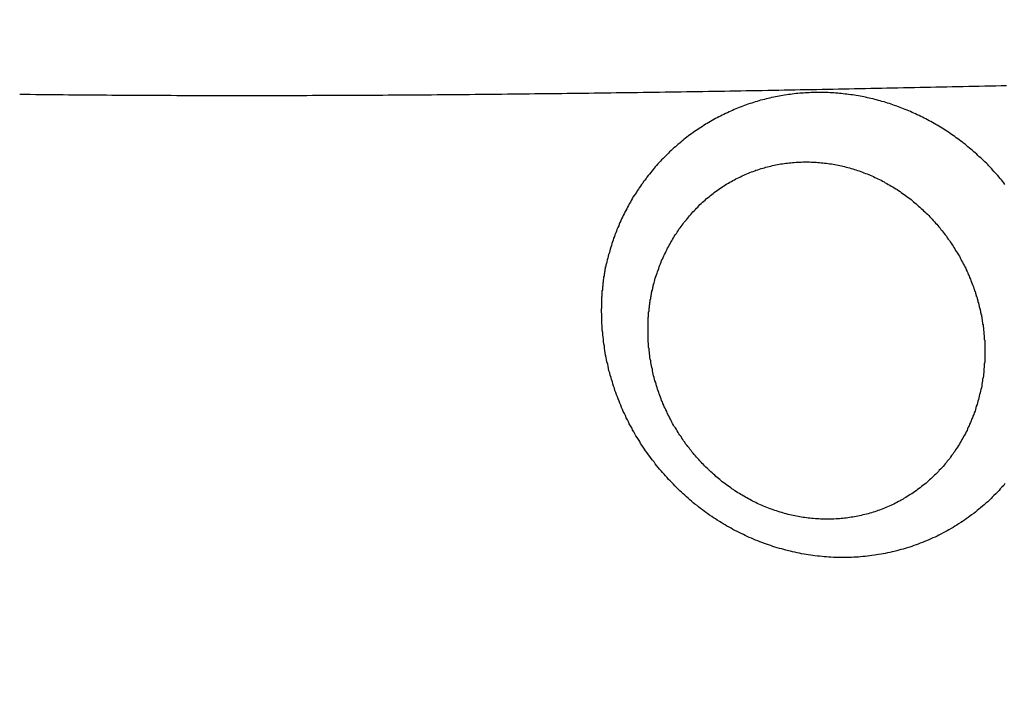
# Model space of a CAD drawing. Header units: millimetres. Extents: x 11979 to 37895, y 18730 to 47884.
# Tile 177 of 256: x 35966.5 to 35968.84, y 41554.99 to 41556.57. Entities that reach past the tile are written whole.
import ezdxf

# ---------------------------------------------------------------- set-up
doc = ezdxf.new("R2010")
doc.units = ezdxf.units.MM
doc.layers.add('-WYMIAR', color=8, linetype='Continuous')
doc.layers.add('PROJEKTOWANE', color=5, linetype='Continuous')
doc.styles.get("Standard").update_dxf_attribs({"font": 'arial.ttf'})
doc.dimstyles.new('CZA-KROPKA-50', dxfattribs={"dimtxt": 12, "dimasz": 1, "dimexe": 2, "dimexo": 25, "dimgap": 4, "dimtad": 1, "dimdec": 1, "dimrnd": 0.5, "dimzin": 9, "dimdsep": 46, "dimtxsty": 'Standard', "dimblk": 'CZA-KROPKA', "dimblk1": 'CZA-KROPKA', "dimblk2": 'CZA-KROPKA', "dimsah": 1, "dimcen": -20, "dimse1": 1, "dimse2": 1, "dimclrd": 8, "dimclre": 8, "dimclrt": 9, "dimadec": 0, "dimazin": 0, "dimtfac": 1, "dimtdec": 1, "dimtmove": 1, "dimatfit": 3, "dimldrblk": 'CZA-KROPKA', "dimfxl": 1, "dimtolj": 1, "dimtzin": 9, "dimarcsym": 0})

# ---------------------------------------------------------------- blocks, each defined once
blk = doc.blocks.new('CZA-KROPKA')
at = {"layer": '-WYMIAR', "linetype": 'ByBlock'}
for p, q in [((0, 10), (0, -10)), ((5, 0), (-5, 0))]:
    blk.add_line(p, q, dxfattribs=at)
at = {"layer": '-WYMIAR', "linetype": 'ByBlock', "const_width": 2.5}
blk.add_lwpolyline([(-1.25, 0, 1), (1.25, 0, 1)], format="xyb", close=True, dxfattribs=at)
blk = doc.blocks.new('*D2953')
at = {"layer": '-WYMIAR', "color": 8, "lineweight": -2}
blk.add_line((33872.3905, 41340.6237), (36051.3905, 41340.6237), dxfattribs=at)
at = {"layer": 'Defpoints', "color": 0}
for p in [(33871.3905, 41814.6237), (36052.3905, 41814.6237), (36052.3905, 41340.6237)]:
    blk.add_point(p, dxfattribs=at)
at = {"layer": '-WYMIAR', "color": 8, "lineweight": -2, "rotation": 180}
blk.add_blockref('CZA-KROPKA', (33871.3905, 41340.6237), dxfattribs=at)
at = {"layer": '-WYMIAR', "color": 8, "lineweight": -2}
blk.add_blockref('CZA-KROPKA', (36052.3905, 41340.6237), dxfattribs=at)
at = {"layer": '-WYMIAR', "color": 9, "insert": (34961.8905, 41350.7506), "char_height": 12, "attachment_point": 5, "bg_fill": 3, "box_fill_scale": 1.1, "bg_fill_color": 257, "bg_fill_transparency": 0}
blk.add_mtext('\\A1;2181', dxfattribs=at)
blk = doc.blocks.new('*D2961')
at = {"layer": '-WYMIAR', "color": 8, "lineweight": -2}
blk.add_line((36202.3905, 41491.6237), (36202.3905, 42911.6237), dxfattribs=at)
at = {"layer": 'Defpoints', "color": 0}
for p in [(34928.3905, 42912.6237), (36202.3905, 42912.6237), (36052.3905, 41490.6237)]:
    blk.add_point(p, dxfattribs=at)
at = {"layer": '-WYMIAR', "color": 8, "lineweight": -2}
for p, rotation in [((36202.3905, 42912.6237), 90), ((36202.3905, 41490.6237), 270)]:
    blk.add_blockref('CZA-KROPKA', p, dxfattribs=dict(at, rotation=rotation))
at = {"layer": '-WYMIAR', "color": 9, "insert": (36192.366, 42201.6237), "char_height": 12, "attachment_point": 5, "rotation": 90, "bg_fill": 3, "box_fill_scale": 1.1, "bg_fill_color": 257, "bg_fill_transparency": 0}
blk.add_mtext('\\A1;1422', dxfattribs=at)
blk = doc.blocks.new('Pisuar NOVA PRO ze zintegrowanym ceramicznym sitkiem')
at = {"linetype": 'ByBlock'}
blk.add_lwpolyline([(0.048522, -0.280264, 0.01172), (0.076356, -0.214528)], format="xyb", dxfattribs=at)
for points in [[(0.025523, -0.238408, 0), (0.025553, -0.238367, 0), (0.025593, -0.238326, 0), (0.025633, -0.238286, 0), (0.025663, -0.238246, 0), (0.025703, -0.238207, 0), (0.025743, -0.238168, 0), (0.025783, -0.238129, 0), (0.025823, -0.238091, 0), (0.025853, -0.238053, 0), (0.025893, -0.238016, 0), (0.025933, -0.23798, 0), (0.025973, -0.237943, 0), (0.026013, -0.237907, 0), (0.026053, -0.237872, 0), (0.026103, -0.237837, 0), (0.026143, -0.237803, 0), (0.026183, -0.237769, 0), (0.026223, -0.237735, 0), (0.026263, -0.237702, 0), (0.026313, -0.237669, 0), (0.026353, -0.237637, 0), (0.026393, -0.237605, 0), (0.026443, -0.237574, 0), (0.026483, -0.237544, 0), (0.026533, -0.237513, 0), (0.026573, -0.237484, 0), (0.026623, -0.237454, 0), (0.026663, -0.237426, 0), (0.026713, -0.237397, 0), (0.026753, -0.237369, 0), (0.026803, -0.237342, 0), (0.026853, -0.237315, 0), (0.026893, -0.237289, 0), (0.026943, -0.237263, 0), (0.026993, -0.237238, 0), (0.027043, -0.237213, 0), (0.027093, -0.237189, 0), (0.027133, -0.237165, 0), (0.027183, -0.237142, 0), (0.027233, -0.237119, 0), (0.027283, -0.237097, 0), (0.027333, -0.237075, 0), (0.027383, -0.237054, 0), (0.027433, -0.237034, 0), (0.027483, -0.237014, 0), (0.027533, -0.236994, 0), (0.027583, -0.236975, 0), (0.027633, -0.236957, 0), (0.027683, -0.236939, 0), (0.027733, -0.236921, 0), (0.027783, -0.236904, 0), (0.027843, -0.236888, 0), (0.027893, -0.236872, 0), (0.027943, -0.236857, 0), (0.027993, -0.236842, 0), (0.028043, -0.236828, 0), (0.028093, -0.236815, 0), (0.028153, -0.236801, 0), (0.028203, -0.236789, 0), (0.028253, -0.236777, 0), (0.028313, -0.236765, 0), (0.028363, -0.236755, 0), (0.028413, -0.236744, 0), (0.028463, -0.236735, 0), (0.028523, -0.236725, 0), (0.028573, -0.236717, 0), (0.028623, -0.236709, 0), (0.028683, -0.236701, 0), (0.028733, -0.236694, 0), (0.028783, -0.236688, 0), (0.028843, -0.236682, 0), (0.028893, -0.236677, 0), (0.028953, -0.236672, 0), (0.029003, -0.236668, 0), (0.029053, -0.236664, 0), (0.029113, -0.236661, 0), (0.029163, -0.236659, 0), (0.029223, -0.236657, 0), (0.029273, -0.236656, 0), (0.029323, -0.236655, 0), (0.029383, -0.236655, 0), (0.029433, -0.236655, 0), (0.029493, -0.236656, 0), (0.029543, -0.236658, 0), (0.029593, -0.23666, 0), (0.029653, -0.236663, 0), (0.029703, -0.236666, 0), (0.029763, -0.23667, 0), (0.029813, -0.236674, 0), (0.029863, -0.236679, 0), (0.029923, -0.236684, 0), (0.029973, -0.23669, 0), (0.030033, -0.236697, 0), (0.030083, -0.236704, 0), (0.030133, -0.236712, 0), (0.030193, -0.23672, 0), (0.030243, -0.236728, 0), (0.030293, -0.236738, 0), (0.030353, -0.236747, 0), (0.030403, -0.236758, 0), (0.030453, -0.236768, 0), (0.030513, -0.23678, 0), (0.030563, -0.236791, 0), (0.030613, -0.236804, 0), (0.030663, -0.236817, 0), (0.030723, -0.23683, 0), (0.030773, -0.236844, 0), (0.030823, -0.236858, 0), (0.030873, -0.236873, 0), (0.030933, -0.236888, 0), (0.030983, -0.236904, 0), (0.031033, -0.236921, 0), (0.031083, -0.236937, 0), (0.031133, -0.236955, 0), (0.031183, -0.236973, 0), (0.031233, -0.236991, 0), (0.031293, -0.23701, 0), (0.031343, -0.237029, 0), (0.031393, -0.237049, 0), (0.031443, -0.237069, 0), (0.031493, -0.23709, 0), (0.031543, -0.237111, 0), (0.031593, -0.237133, 0), (0.031643, -0.237155, 0), (0.031693, -0.237178, 0), (0.031733, -0.237201, 0), (0.031783, -0.237224, 0), (0.031833, -0.237248, 0), (0.031883, -0.237273, 0), (0.031933, -0.237298, 0), (0.031983, -0.237323, 0), (0.032023, -0.237349, 0), (0.032073, -0.237375, 0), (0.032123, -0.237402, 0), (0.032163, -0.237429, 0), (0.032213, -0.237457, 0), (0.032263, -0.237485, 0), (0.032303, -0.237513, 0), (0.032353, -0.237542, 0), (0.032393, -0.237572, 0), (0.032443, -0.237601, 0), (0.032483, -0.237631, 0), (0.032533, -0.237662, 0), (0.032573, -0.237693, 0), (0.032623, -0.237724, 0), (0.032663, -0.237756, 0), (0.032703, -0.237788, 0), (0.032753, -0.237821, 0), (0.032793, -0.237854, 0), (0.032833, -0.237887, 0), (0.032883, -0.237921, 0), (0.032923, -0.237955, 0), (0.032963, -0.23799, 0), (0.033003, -0.238025, 0), (0.033043, -0.23806, 0), (0.033083, -0.238095, 0), (0.033123, -0.238131, 0), (0.033163, -0.238168, 0), (0.033203, -0.238204, 0), (0.033243, -0.238241, 0), (0.033283, -0.238279, 0), (0.033323, -0.238317, 0), (0.033363, -0.238355, 0), (0.033393, -0.238393, 0), (0.033433, -0.238432, 0), (0.033473, -0.238471, 0), (0.033513, -0.23851, 0), (0.033543, -0.23855, 0), (0.033583, -0.23859, 0), (0.033613, -0.23863, 0), (0.033653, -0.238671, 0), (0.033683, -0.238712, 0), (0.033723, -0.238753, 0), (0.033753, -0.238795, 0), (0.033793, -0.238837, 0), (0.033823, -0.238879, 0), (0.033853, -0.238922, 0), (0.033893, -0.238964, 0), (0.033923, -0.239008, 0), (0.033953, -0.239051, 0), (0.033983, -0.239095, 0), (0.034013, -0.239138, 0), (0.034053, -0.239183, 0), (0.034083, -0.239227, 0), (0.034113, -0.239272, 0), (0.034143, -0.239317, 0), (0.034173, -0.239362, 0), (0.034193, -0.239408, 0), (0.034223, -0.239453, 0), (0.034253, -0.239499, 0), (0.034283, -0.239546, 0), (0.034313, -0.239592, 0), (0.034333, -0.239639, 0), (0.034363, -0.239686, 0), (0.034383, -0.239733, 0), (0.034413, -0.239781, 0), (0.034443, -0.239828, 0), (0.034463, -0.239876, 0), (0.034483, -0.239924, 0), (0.034513, -0.239973, 0), (0.034533, -0.240021, 0), (0.034553, -0.24007, 0), (0.034583, -0.240119, 0), (0.034603, -0.240168, 0), (0.034623, -0.240218, 0), (0.034643, -0.240267, 0), (0.034663, -0.240317, 0), (0.034683, -0.240367, 0), (0.034703, -0.240417, 0), (0.034723, -0.240468, 0), (0.034743, -0.240518, 0), (0.034763, -0.240569, 0), (0.034783, -0.24062, 0), (0.034793, -0.240671, 0), (0.034813, -0.240722, 0), (0.034833, -0.240774, 0), (0.034843, -0.240826, 0), (0.034863, -0.240877, 0), (0.034873, -0.240929, 0), (0.034893, -0.240981, 0), (0.034903, -0.241034, 0), (0.034923, -0.241086, 0), (0.034933, -0.241139, 0), (0.034943, -0.241191, 0), (0.034953, -0.241244, 0), (0.034973, -0.241297, 0), (0.034983, -0.24135, 0), (0.034993, -0.241403, 0), (0.035003, -0.241457, 0), (0.035013, -0.24151, 0), (0.035023, -0.241563, 0), (0.035033, -0.241617, 0), (0.035033, -0.241671, 0), (0.035043, -0.241724, 0), (0.035053, -0.241778, 0), (0.035053, -0.241832, 0), (0.035063, -0.241886, 0), (0.035073, -0.24194, 0), (0.035073, -0.241994, 0), (0.035083, -0.242048, 0), (0.035083, -0.242102, 0), (0.035083, -0.242156, 0), (0.035093, -0.24221, 0), (0.035093, -0.242265, 0), (0.035093, -0.242319, 0), (0.035093, -0.242373, 0), (0.035093, -0.242427, 0), (0.035103, -0.242481, 0), (0.035103, -0.242535, 0)], [(0.026003, -0.241535, 0), (0.026003, -0.241495, 0), (0.026003, -0.241455, 0), (0.026003, -0.241414, 0), (0.026003, -0.241373, 0), (0.026003, -0.241333, 0), (0.026003, -0.241292, 0), (0.026013, -0.241252, 0), (0.026013, -0.241211, 0), (0.026013, -0.24117, 0), (0.026023, -0.24113, 0), (0.026023, -0.241089, 0), (0.026023, -0.241048, 0), (0.026033, -0.241008, 0), (0.026033, -0.240967, 0), (0.026043, -0.240927, 0), (0.026053, -0.240886, 0), (0.026053, -0.240846, 0), (0.026063, -0.240805, 0), (0.026073, -0.240765, 0), (0.026073, -0.240724, 0), (0.026083, -0.240684, 0), (0.026093, -0.240644, 0), (0.026103, -0.240604, 0), (0.026113, -0.240563, 0), (0.026123, -0.240523, 0), (0.026133, -0.240483, 0), (0.026143, -0.240444, 0), (0.026153, -0.240404, 0), (0.026163, -0.240364, 0), (0.026173, -0.240324, 0), (0.026183, -0.240285, 0), (0.026203, -0.240246, 0), (0.026213, -0.240206, 0), (0.026223, -0.240167, 0), (0.026233, -0.240128, 0), (0.026253, -0.240089, 0), (0.026263, -0.24005, 0), (0.026283, -0.240012, 0), (0.026293, -0.239973, 0), (0.026313, -0.239935, 0), (0.026323, -0.239897, 0), (0.026343, -0.239859, 0), (0.026363, -0.239821, 0), (0.026373, -0.239783, 0), (0.026393, -0.239745, 0), (0.026413, -0.239708, 0), (0.026423, -0.239671, 0), (0.026443, -0.239634, 0), (0.026463, -0.239597, 0), (0.026483, -0.239561, 0), (0.026503, -0.239524, 0), (0.026523, -0.239488, 0), (0.026543, -0.239452, 0), (0.026563, -0.239416, 0), (0.026583, -0.239381, 0), (0.026603, -0.239345, 0), (0.026623, -0.23931, 0), (0.026653, -0.239276, 0), (0.026673, -0.239241, 0), (0.026693, -0.239207, 0), (0.026713, -0.239173, 0), (0.026743, -0.239139, 0), (0.026763, -0.239105, 0), (0.026793, -0.239072, 0), (0.026813, -0.239039, 0), (0.026833, -0.239006, 0), (0.026863, -0.238974, 0), (0.026893, -0.238941, 0), (0.026913, -0.23891, 0), (0.026943, -0.238878, 0), (0.026963, -0.238847, 0), (0.026993, -0.238816, 0), (0.027023, -0.238785, 0), (0.027053, -0.238754, 0), (0.027083, -0.238724, 0), (0.027103, -0.238695, 0), (0.027133, -0.238665, 0), (0.027163, -0.238636, 0), (0.027193, -0.238607, 0), (0.027223, -0.238579, 0), (0.027253, -0.23855, 0), (0.027283, -0.238523, 0), (0.027313, -0.238495, 0), (0.027343, -0.238468, 0), (0.027373, -0.238441, 0), (0.027403, -0.238415, 0), (0.027443, -0.238388, 0), (0.027473, -0.238363, 0), (0.027503, -0.238337, 0), (0.027533, -0.238312, 0), (0.027573, -0.238287, 0), (0.027603, -0.238263, 0), (0.027633, -0.238239, 0), (0.027673, -0.238215, 0), (0.027703, -0.238192, 0), (0.027733, -0.238169, 0), (0.027773, -0.238147, 0), (0.027803, -0.238125, 0), (0.027843, -0.238103, 0), (0.027873, -0.238081, 0), (0.027913, -0.238061, 0), (0.027943, -0.23804, 0), (0.027983, -0.23802, 0), (0.028013, -0.238, 0), (0.028053, -0.237981, 0), (0.028093, -0.237962, 0), (0.028123, -0.237943, 0), (0.028163, -0.237925, 0), (0.028203, -0.237908, 0), (0.028233, -0.23789, 0), (0.028273, -0.237874, 0), (0.028313, -0.237857, 0), (0.028353, -0.237841, 0), (0.028383, -0.237826, 0), (0.028423, -0.237811, 0), (0.028463, -0.237796, 0), (0.028503, -0.237782, 0), (0.028543, -0.237768, 0), (0.028573, -0.237755, 0), (0.028613, -0.237742, 0), (0.028653, -0.23773, 0), (0.028693, -0.237718, 0), (0.028733, -0.237706, 0), (0.028773, -0.237695, 0), (0.028813, -0.237685, 0), (0.028853, -0.237675, 0), (0.028893, -0.237665, 0), (0.028933, -0.237656, 0), (0.028973, -0.237647, 0), (0.029013, -0.237639, 0), (0.029053, -0.237631, 0), (0.029093, -0.237623, 0), (0.029133, -0.237616, 0), (0.029173, -0.23761, 0), (0.029213, -0.237604, 0), (0.029253, -0.237598, 0), (0.029293, -0.237593, 0), (0.029333, -0.237588, 0), (0.029373, -0.237584, 0), (0.029413, -0.23758, 0), (0.029453, -0.237577, 0), (0.029493, -0.237574, 0), (0.029533, -0.237572, 0), (0.029583, -0.237569, 0), (0.029623, -0.237568, 0), (0.029663, -0.237567, 0), (0.029703, -0.237566, 0), (0.029743, -0.237566, 0), (0.029783, -0.237566, 0), (0.029823, -0.237566, 0), (0.029863, -0.237568, 0), (0.029903, -0.237569, 0), (0.029943, -0.237571, 0), (0.029983, -0.237573, 0), (0.030023, -0.237576, 0), (0.030073, -0.237579, 0), (0.030113, -0.237583, 0), (0.030153, -0.237587, 0), (0.030193, -0.237592, 0), (0.030233, -0.237597, 0), (0.030273, -0.237602, 0), (0.030313, -0.237608, 0), (0.030353, -0.237614, 0), (0.030393, -0.237621, 0), (0.030433, -0.237628, 0), (0.030473, -0.237636, 0), (0.030513, -0.237644, 0), (0.030553, -0.237652, 0), (0.030593, -0.237661, 0), (0.030633, -0.237671, 0), (0.030673, -0.23768, 0), (0.030713, -0.23769, 0), (0.030753, -0.237701, 0), (0.030793, -0.237712, 0), (0.030823, -0.237723, 0), (0.030863, -0.237735, 0), (0.030903, -0.237747, 0), (0.030943, -0.23776, 0), (0.030983, -0.237773, 0), (0.031023, -0.237786, 0), (0.031063, -0.2378, 0), (0.031093, -0.237814, 0), (0.031133, -0.237829, 0), (0.031173, -0.237843, 0), (0.031213, -0.237859, 0), (0.031253, -0.237874, 0), (0.031283, -0.23789, 0), (0.031323, -0.237907, 0), (0.031363, -0.237923, 0), (0.031403, -0.23794, 0), (0.031433, -0.237958, 0), (0.031473, -0.237976, 0), (0.031513, -0.237994, 0), (0.031543, -0.238012, 0), (0.031583, -0.238031, 0), (0.031613, -0.238051, 0), (0.031653, -0.23807, 0), (0.031683, -0.23809, 0), (0.031723, -0.23811, 0), (0.031763, -0.238131, 0), (0.031793, -0.238152, 0), (0.031823, -0.238173, 0), (0.031863, -0.238194, 0), (0.031893, -0.238216, 0), (0.031933, -0.238239, 0), (0.031963, -0.238261, 0), (0.032003, -0.238284, 0), (0.032033, -0.238307, 0), (0.032063, -0.238331, 0), (0.032103, -0.238354, 0), (0.032133, -0.238378, 0), (0.032163, -0.238403, 0), (0.032193, -0.238427, 0), (0.032233, -0.238452, 0), (0.032263, -0.238478, 0), (0.032293, -0.238503, 0), (0.032323, -0.238529, 0), (0.032353, -0.238555, 0), (0.032383, -0.238581, 0), (0.032413, -0.238608, 0), (0.032443, -0.238635, 0), (0.032473, -0.238662, 0), (0.032503, -0.23869, 0), (0.032533, -0.238717, 0), (0.032563, -0.238745, 0), (0.032593, -0.238774, 0), (0.032623, -0.238802, 0), (0.032653, -0.238831, 0), (0.032683, -0.23886, 0), (0.032713, -0.238889, 0), (0.032733, -0.238919, 0), (0.032763, -0.238949, 0), (0.032793, -0.238979, 0), (0.032823, -0.239009, 0), (0.032843, -0.239039, 0), (0.032873, -0.23907, 0), (0.032903, -0.239101, 0), (0.032923, -0.239132, 0), (0.032953, -0.239164, 0), (0.032973, -0.239195, 0), (0.033003, -0.239227, 0), (0.033023, -0.239259, 0), (0.033053, -0.239291, 0), (0.033073, -0.239324, 0), (0.033103, -0.239356, 0), (0.033123, -0.239389, 0), (0.033153, -0.239422, 0), (0.033173, -0.239456, 0), (0.033193, -0.239489, 0), (0.033213, -0.239523, 0), (0.033243, -0.239557, 0), (0.033263, -0.239591, 0), (0.033283, -0.239625, 0), (0.033303, -0.239659, 0), (0.033323, -0.239694, 0), (0.033343, -0.239729, 0), (0.033373, -0.239764, 0), (0.033393, -0.239799, 0), (0.033413, -0.239834, 0), (0.033433, -0.239869, 0), (0.033443, -0.239905, 0), (0.033463, -0.239941, 0), (0.033483, -0.239977, 0), (0.033503, -0.240013, 0), (0.033523, -0.240049, 0), (0.033543, -0.240086, 0), (0.033553, -0.240122, 0), (0.033573, -0.240159, 0), (0.033593, -0.240196, 0), (0.033613, -0.240233, 0), (0.033623, -0.24027, 0), (0.033643, -0.240308, 0), (0.033653, -0.240345, 0), (0.033673, -0.240383, 0), (0.033683, -0.240421, 0), (0.033703, -0.240459, 0), (0.033713, -0.240497, 0), (0.033733, -0.240535, 0), (0.033743, -0.240573, 0), (0.033753, -0.240612, 0), (0.033773, -0.24065, 0), (0.033783, -0.240689, 0), (0.033793, -0.240728, 0), (0.033803, -0.240767, 0), (0.033813, -0.240806, 0), (0.033833, -0.240845, 0), (0.033843, -0.240884, 0), (0.033853, -0.240924, 0), (0.033863, -0.240963, 0), (0.033873, -0.241003, 0), (0.033883, -0.241043, 0), (0.033893, -0.241082, 0), (0.033893, -0.241122, 0), (0.033903, -0.241162, 0), (0.033913, -0.241203, 0), (0.033923, -0.241243, 0), (0.033933, -0.241283, 0), (0.033933, -0.241323, 0), (0.033943, -0.241364, 0), (0.033953, -0.241404, 0), (0.033953, -0.241445, 0), (0.033963, -0.241486, 0), (0.033963, -0.241526, 0), (0.033973, -0.241567, 0), (0.033973, -0.241608, 0), (0.033983, -0.241649, 0), (0.033983, -0.241689, 0), (0.033983, -0.24173, 0), (0.033993, -0.241771, 0), (0.033993, -0.241812, 0), (0.033993, -0.241853, 0), (0.033993, -0.241894, 0), (0.033993, -0.241935, 0), (0.033993, -0.241976, 0), (0.033993, -0.242017, 0), (0.033993, -0.242058, 0), (0.033993, -0.242099, 0), (0.033993, -0.24214, 0), (0.033993, -0.242181, 0)], [(0.026263, -0.243036, 0), (0.026253, -0.243025, 0), (0.026253, -0.243014, 0), (0.026243, -0.243002, 0), (0.026243, -0.242991, 0), (0.026243, -0.242979, 0), (0.026233, -0.242968, 0), (0.026233, -0.242957, 0), (0.026223, -0.242945, 0), (0.026223, -0.242934, 0), (0.026223, -0.242922, 0), (0.026213, -0.242911, 0), (0.026213, -0.2429, 0), (0.026213, -0.242888, 0), (0.026203, -0.242877, 0), (0.026203, -0.242865, 0), (0.026203, -0.242854, 0), (0.026193, -0.242842, 0), (0.026193, -0.242831, 0), (0.026183, -0.242819, 0), (0.026183, -0.242807, 0), (0.026183, -0.242796, 0), (0.026173, -0.242784, 0), (0.026173, -0.242773, 0), (0.026173, -0.242761, 0), (0.026163, -0.24275, 0), (0.026163, -0.242738, 0), (0.026163, -0.242726, 0), (0.026163, -0.242715, 0), (0.026153, -0.242703, 0), (0.026153, -0.242691, 0), (0.026153, -0.24268, 0), (0.026143, -0.242668, 0), (0.026143, -0.242656, 0), (0.026143, -0.242645, 0), (0.026133, -0.242633, 0), (0.026133, -0.242621, 0), (0.026133, -0.24261, 0), (0.026133, -0.242598, 0), (0.026123, -0.242586, 0), (0.026123, -0.242575, 0), (0.026123, -0.242563, 0), (0.026113, -0.242551, 0), (0.026113, -0.242539, 0), (0.026113, -0.242527, 0), (0.026113, -0.242516, 0), (0.026103, -0.242504, 0), (0.026103, -0.242492, 0), (0.026103, -0.24248, 0), (0.026103, -0.242469, 0), (0.026093, -0.242457, 0), (0.026093, -0.242445, 0), (0.026093, -0.242433, 0), (0.026093, -0.242421, 0), (0.026083, -0.242409, 0), (0.026083, -0.242398, 0), (0.026083, -0.242386, 0), (0.026083, -0.242374, 0), (0.026073, -0.242362, 0), (0.026073, -0.24235, 0), (0.026073, -0.242338, 0), (0.026073, -0.242326, 0), (0.026073, -0.242314, 0), (0.026063, -0.242303, 0), (0.026063, -0.242291, 0), (0.026063, -0.242279, 0), (0.026063, -0.242267, 0), (0.026063, -0.242255, 0), (0.026053, -0.242243, 0), (0.026053, -0.242231, 0), (0.026053, -0.242219, 0), (0.026053, -0.242207, 0), (0.026053, -0.242195, 0), (0.026043, -0.242183, 0), (0.026043, -0.242171, 0), (0.026043, -0.242159, 0), (0.026043, -0.242147, 0), (0.026043, -0.242136, 0), (0.026043, -0.242124, 0), (0.026033, -0.242112, 0), (0.026033, -0.2421, 0), (0.026033, -0.242088, 0), (0.026033, -0.242076, 0), (0.026033, -0.242064, 0), (0.026033, -0.242052, 0), (0.026033, -0.24204, 0), (0.026023, -0.242028, 0), (0.026023, -0.242016, 0), (0.026023, -0.242004, 0), (0.026023, -0.241992, 0), (0.026023, -0.24198, 0), (0.026023, -0.241968, 0), (0.026023, -0.241956, 0), (0.026023, -0.241944, 0), (0.026013, -0.241932, 0), (0.026013, -0.24192, 0), (0.026013, -0.241908, 0), (0.026013, -0.241896, 0), (0.026013, -0.241884, 0), (0.026013, -0.241872, 0), (0.026013, -0.24186, 0), (0.026013, -0.241848, 0), (0.026013, -0.241836, 0), (0.026013, -0.241824, 0), (0.026003, -0.241812, 0), (0.026003, -0.2418, 0), (0.026003, -0.241788, 0), (0.026003, -0.241776, 0), (0.026003, -0.241764, 0), (0.026003, -0.241752, 0), (0.026003, -0.24174, 0), (0.026003, -0.241728, 0), (0.026003, -0.241716, 0), (0.026003, -0.241704, 0), (0.026003, -0.241691, 0), (0.026003, -0.241679, 0), (0.026003, -0.241667, 0), (0.026003, -0.241655, 0), (0.026003, -0.241643, 0), (0.026003, -0.241631, 0), (0.026003, -0.241619, 0), (0.026003, -0.241607, 0), (0.026003, -0.241595, 0), (0.026003, -0.241583, 0), (0.026003, -0.241571, 0), (0.026003, -0.241559, 0), (0.026003, -0.241547, 0), (0.026003, -0.241535, 0)], [(0.033993, -0.242181, 0), (0.033993, -0.242189, 0), (0.033993, -0.242197, 0), (0.033993, -0.242204, 0), (0.033993, -0.242212, 0), (0.033993, -0.24222, 0), (0.033993, -0.242228, 0), (0.033993, -0.242236, 0), (0.033993, -0.242244, 0), (0.033993, -0.242252, 0), (0.033993, -0.24226, 0), (0.033993, -0.242268, 0), (0.033993, -0.242276, 0), (0.033993, -0.242284, 0), (0.033993, -0.242291, 0), (0.033993, -0.242299, 0), (0.033993, -0.242307, 0), (0.033993, -0.242315, 0), (0.033993, -0.242323, 0), (0.033993, -0.242331, 0), (0.033993, -0.242339, 0), (0.033993, -0.242347, 0), (0.033993, -0.242355, 0), (0.033983, -0.242362, 0), (0.033983, -0.24237, 0), (0.033983, -0.242378, 0), (0.033983, -0.242386, 0), (0.033983, -0.242394, 0), (0.033983, -0.242402, 0), (0.033983, -0.24241, 0), (0.033983, -0.242418, 0), (0.033983, -0.242426, 0), (0.033983, -0.242433, 0), (0.033983, -0.242441, 0), (0.033983, -0.242449, 0), (0.033983, -0.242457, 0), (0.033983, -0.242465, 0), (0.033983, -0.242473, 0), (0.033983, -0.242481, 0), (0.033973, -0.242488, 0), (0.033973, -0.242496, 0), (0.033973, -0.242504, 0), (0.033973, -0.242512, 0), (0.033973, -0.24252, 0), (0.033973, -0.242528, 0), (0.033973, -0.242536, 0), (0.033973, -0.242543, 0), (0.033973, -0.242551, 0), (0.033973, -0.242559, 0), (0.033973, -0.242567, 0), (0.033973, -0.242575, 0), (0.033963, -0.242583, 0), (0.033963, -0.24259, 0), (0.033963, -0.242598, 0), (0.033963, -0.242606, 0), (0.033963, -0.242614, 0), (0.033963, -0.242622, 0), (0.033963, -0.24263, 0), (0.033963, -0.242637, 0), (0.033963, -0.242645, 0), (0.033963, -0.242653, 0), (0.033953, -0.242661, 0), (0.033953, -0.242669, 0), (0.033953, -0.242676, 0), (0.033953, -0.242684, 0), (0.033953, -0.242692, 0), (0.033953, -0.2427, 0), (0.033953, -0.242708, 0), (0.033953, -0.242715, 0), (0.033943, -0.242723, 0), (0.033943, -0.242731, 0), (0.033943, -0.242739, 0), (0.033943, -0.242746, 0), (0.033943, -0.242754, 0), (0.033943, -0.242762, 0), (0.033943, -0.24277, 0), (0.033943, -0.242777, 0), (0.033933, -0.242785, 0), (0.033933, -0.242793, 0), (0.033933, -0.242801, 0), (0.033933, -0.242808, 0), (0.033933, -0.242816, 0), (0.033933, -0.242824, 0), (0.033933, -0.242832, 0), (0.033933, -0.242839, 0), (0.033923, -0.242847, 0), (0.033923, -0.242855, 0), (0.033923, -0.242863, 0), (0.033923, -0.24287, 0), (0.033923, -0.242878, 0), (0.033923, -0.242886, 0), (0.033913, -0.242893, 0), (0.033913, -0.242901, 0), (0.033913, -0.242909, 0), (0.033913, -0.242917, 0), (0.033913, -0.242924, 0), (0.033913, -0.242932, 0), (0.033913, -0.24294, 0), (0.033903, -0.242947, 0), (0.033903, -0.242955, 0), (0.033903, -0.242963, 0), (0.033903, -0.24297, 0), (0.033903, -0.242978, 0), (0.033903, -0.242986, 0), (0.033893, -0.242993, 0), (0.033893, -0.243001, 0), (0.033893, -0.243009, 0), (0.033893, -0.243016, 0), (0.033893, -0.243024, 0), (0.033883, -0.243031, 0), (0.033883, -0.243039, 0), (0.033883, -0.243047, 0), (0.033883, -0.243054, 0), (0.033883, -0.243062, 0), (0.033883, -0.24307, 0), (0.033873, -0.243077, 0), (0.033873, -0.243085, 0), (0.033873, -0.243092, 0), (0.033873, -0.2431, 0), (0.033873, -0.243107, 0), (0.033863, -0.243115, 0), (0.033863, -0.243123, 0), (0.033863, -0.24313, 0), (0.033863, -0.243138, 0), (0.033863, -0.243145, 0), (0.033853, -0.243153, 0), (0.033853, -0.24316, 0), (0.033853, -0.243168, 0)], [(0.035103, -0.242535, 0), (0.035103, -0.242544, 0), (0.035103, -0.242553, 0), (0.035103, -0.242562, 0), (0.035093, -0.24257, 0), (0.035093, -0.242579, 0), (0.035093, -0.242588, 0), (0.035093, -0.242596, 0), (0.035093, -0.242605, 0), (0.035093, -0.242614, 0), (0.035093, -0.242622, 0), (0.035093, -0.242631, 0), (0.035093, -0.24264, 0), (0.035093, -0.242649, 0), (0.035093, -0.242657, 0), (0.035093, -0.242666, 0), (0.035093, -0.242675, 0), (0.035093, -0.242683, 0), (0.035093, -0.242692, 0), (0.035093, -0.242701, 0), (0.035093, -0.242709, 0), (0.035093, -0.242718, 0), (0.035093, -0.242727, 0), (0.035093, -0.242736, 0), (0.035093, -0.242744, 0), (0.035093, -0.242753, 0), (0.035093, -0.242762, 0), (0.035093, -0.24277, 0), (0.035093, -0.242779, 0), (0.035093, -0.242788, 0), (0.035093, -0.242796, 0), (0.035093, -0.242805, 0), (0.035093, -0.242814, 0), (0.035093, -0.242822, 0), (0.035093, -0.242831, 0), (0.035093, -0.24284, 0), (0.035093, -0.242848, 0), (0.035083, -0.242857, 0), (0.035083, -0.242866, 0), (0.035083, -0.242874, 0), (0.035083, -0.242883, 0), (0.035083, -0.242892, 0), (0.035083, -0.2429, 0), (0.035083, -0.242909, 0), (0.035083, -0.242918, 0), (0.035083, -0.242926, 0), (0.035083, -0.242935, 0), (0.035083, -0.242944, 0), (0.035083, -0.242952, 0), (0.035083, -0.242961, 0), (0.035083, -0.24297, 0), (0.035083, -0.242978, 0), (0.035083, -0.242987, 0), (0.035073, -0.242996, 0), (0.035073, -0.243004, 0), (0.035073, -0.243013, 0), (0.035073, -0.243022, 0), (0.035073, -0.24303, 0), (0.035073, -0.243039, 0), (0.035073, -0.243047, 0), (0.035073, -0.243056, 0), (0.035073, -0.243065, 0), (0.035073, -0.243073, 0), (0.035073, -0.243082, 0), (0.035073, -0.243091, 0), (0.035063, -0.243099, 0), (0.035063, -0.243108, 0), (0.035063, -0.243117, 0), (0.035063, -0.243125, 0), (0.035063, -0.243134, 0), (0.035063, -0.243142, 0), (0.035063, -0.243151, 0), (0.035063, -0.24316, 0), (0.035063, -0.243168, 0), (0.035063, -0.243177, 0), (0.035053, -0.243185, 0), (0.035053, -0.243194, 0), (0.035053, -0.243203, 0), (0.035053, -0.243211, 0), (0.035053, -0.24322, 0), (0.035053, -0.243228, 0), (0.035053, -0.243237, 0), (0.035053, -0.243245, 0), (0.035053, -0.243254, 0), (0.035043, -0.243263, 0), (0.035043, -0.243271, 0), (0.035043, -0.24328, 0), (0.035043, -0.243288, 0), (0.035043, -0.243297, 0), (0.035043, -0.243305, 0), (0.035043, -0.243314, 0), (0.035043, -0.243323, 0), (0.035033, -0.243331, 0), (0.035033, -0.24334, 0), (0.035033, -0.243348, 0), (0.035033, -0.243357, 0), (0.035033, -0.243365, 0), (0.035033, -0.243374, 0), (0.035033, -0.243382, 0), (0.035033, -0.243391, 0), (0.035023, -0.2434, 0), (0.035023, -0.243408, 0), (0.035023, -0.243417, 0), (0.035023, -0.243425, 0), (0.035023, -0.243434, 0), (0.035023, -0.243442, 0), (0.035013, -0.243451, 0), (0.035013, -0.243459, 0), (0.035013, -0.243468, 0), (0.035013, -0.243476, 0), (0.035013, -0.243485, 0), (0.035013, -0.243493, 0), (0.035013, -0.243502, 0), (0.035003, -0.24351, 0), (0.035003, -0.243519, 0), (0.035003, -0.243527, 0), (0.035003, -0.243536, 0), (0.035003, -0.243544, 0), (0.035003, -0.243553, 0), (0.034993, -0.243561, 0), (0.034993, -0.243569, 0), (0.034993, -0.243578, 0), (0.034993, -0.243586, 0), (0.034993, -0.243595, 0), (0.034993, -0.243603, 0), (0.034983, -0.243612, 0), (0.034983, -0.24362, 0), (0.034983, -0.243629, 0)], [(0.033853, -0.243169, 0), (0.033843, -0.243207, 0), (0.033833, -0.243246, 0), (0.033823, -0.243284, 0), (0.033813, -0.243322, 0), (0.033793, -0.24336, 0), (0.033783, -0.243398, 0), (0.033773, -0.243436, 0), (0.033753, -0.243474, 0), (0.033743, -0.243512, 0), (0.033733, -0.243549, 0), (0.033713, -0.243587, 0), (0.033703, -0.243624, 0), (0.033683, -0.243662, 0), (0.033673, -0.243699, 0), (0.033653, -0.243736, 0), (0.033633, -0.243773, 0), (0.033623, -0.24381, 0), (0.033603, -0.243846, 0), (0.033583, -0.243883, 0), (0.033563, -0.243919, 0), (0.033553, -0.243955, 0), (0.033533, -0.243991, 0), (0.033513, -0.244027, 0), (0.033493, -0.244063, 0), (0.033473, -0.244098, 0), (0.033453, -0.244133, 0), (0.033433, -0.244168, 0), (0.033413, -0.244203, 0), (0.033393, -0.244238, 0), (0.033373, -0.244273, 0), (0.033353, -0.244307, 0), (0.033323, -0.244341, 0), (0.033303, -0.244375, 0), (0.033283, -0.244408, 0), (0.033263, -0.244442, 0), (0.033233, -0.244475, 0), (0.033213, -0.244508, 0), (0.033183, -0.244541, 0), (0.033163, -0.244573, 0), (0.033143, -0.244605, 0), (0.033113, -0.244637, 0), (0.033083, -0.244669, 0), (0.033063, -0.2447, 0), (0.033033, -0.244731, 0), (0.033013, -0.244762, 0), (0.032983, -0.244793, 0), (0.032953, -0.244823, 0), (0.032933, -0.244853, 0), (0.032903, -0.244883, 0), (0.032873, -0.244912, 0), (0.032843, -0.244941, 0), (0.032813, -0.24497, 0), (0.032793, -0.244999, 0), (0.032763, -0.245027, 0), (0.032733, -0.245055, 0), (0.032703, -0.245082, 0), (0.032673, -0.245109, 0), (0.032643, -0.245136, 0), (0.032613, -0.245163, 0), (0.032583, -0.245189, 0), (0.032543, -0.245214, 0), (0.032513, -0.24524, 0), (0.032483, -0.245265, 0), (0.032453, -0.24529, 0), (0.032423, -0.245314, 0), (0.032393, -0.245338, 0), (0.032353, -0.245362, 0), (0.032323, -0.245385, 0), (0.032293, -0.245408, 0), (0.032253, -0.245431, 0), (0.032223, -0.245453, 0), (0.032193, -0.245475, 0), (0.032153, -0.245496, 0), (0.032123, -0.245517, 0), (0.032083, -0.245538, 0), (0.032053, -0.245558, 0), (0.032013, -0.245578, 0), (0.031983, -0.245597, 0), (0.031943, -0.245617, 0), (0.031913, -0.245635, 0), (0.031873, -0.245654, 0), (0.031833, -0.245672, 0), (0.031803, -0.245689, 0), (0.031763, -0.245706, 0), (0.031723, -0.245723, 0), (0.031693, -0.245739, 0), (0.031653, -0.245755, 0), (0.031613, -0.245771, 0), (0.031583, -0.245786, 0), (0.031543, -0.245801, 0), (0.031503, -0.245815, 0), (0.031463, -0.245829, 0), (0.031433, -0.245842, 0), (0.031393, -0.245855, 0), (0.031353, -0.245868, 0), (0.031313, -0.24588, 0), (0.031273, -0.245891, 0), (0.031233, -0.245903, 0), (0.031203, -0.245913, 0), (0.031163, -0.245924, 0), (0.031123, -0.245934, 0), (0.031083, -0.245943, 0), (0.031043, -0.245952, 0), (0.031003, -0.245961, 0), (0.030963, -0.245969, 0), (0.030923, -0.245977, 0), (0.030883, -0.245984, 0), (0.030843, -0.245991, 0), (0.030803, -0.245997, 0), (0.030763, -0.246003, 0), (0.030723, -0.246008, 0), (0.030683, -0.246013, 0), (0.030643, -0.246018, 0), (0.030603, -0.246022, 0), (0.030563, -0.246026, 0), (0.030523, -0.246029, 0), (0.030483, -0.246032, 0), (0.030443, -0.246034, 0), (0.030403, -0.246036, 0), (0.030363, -0.246038, 0), (0.030323, -0.246039, 0), (0.030283, -0.246039, 0), (0.030243, -0.24604, 0), (0.030203, -0.246039, 0), (0.030163, -0.246039, 0), (0.030123, -0.246038, 0), (0.030083, -0.246036, 0), (0.030043, -0.246034, 0), (0.030003, -0.246032, 0), (0.029963, -0.246029, 0), (0.029923, -0.246026, 0), (0.029883, -0.246022, 0), (0.029843, -0.246018, 0), (0.029803, -0.246014, 0), (0.029763, -0.246009, 0), (0.029723, -0.246004, 0), (0.029683, -0.245998, 0), (0.029643, -0.245992, 0), (0.029603, -0.245985, 0), (0.029563, -0.245978, 0), (0.029523, -0.245971, 0), (0.029483, -0.245963, 0), (0.029443, -0.245955, 0), (0.029403, -0.245946, 0), (0.029373, -0.245937, 0), (0.029333, -0.245928, 0), (0.029293, -0.245918, 0), (0.029253, -0.245908, 0), (0.029213, -0.245897, 0), (0.029173, -0.245886, 0), (0.029133, -0.245875, 0), (0.029093, -0.245863, 0), (0.029063, -0.245851, 0), (0.029023, -0.245838, 0), (0.028983, -0.245825, 0), (0.028943, -0.245812, 0), (0.028903, -0.245798, 0), (0.028873, -0.245784, 0), (0.028833, -0.245769, 0), (0.028793, -0.245754, 0), (0.028753, -0.245739, 0), (0.028723, -0.245723, 0), (0.028683, -0.245707, 0), (0.028643, -0.245691, 0), (0.028613, -0.245674, 0), (0.028573, -0.245657, 0), (0.028543, -0.24564, 0), (0.028503, -0.245622, 0), (0.028463, -0.245604, 0), (0.028433, -0.245585, 0), (0.028393, -0.245567, 0), (0.028363, -0.245547, 0), (0.028323, -0.245528, 0), (0.028293, -0.245508, 0), (0.028253, -0.245488, 0), (0.028223, -0.245467, 0), (0.028183, -0.245447, 0), (0.028153, -0.245425, 0), (0.028113, -0.245404, 0), (0.028083, -0.245382, 0), (0.028053, -0.24536, 0), (0.028013, -0.245337, 0), (0.027983, -0.245315, 0), (0.027953, -0.245292, 0), (0.027913, -0.245268, 0), (0.027883, -0.245245, 0), (0.027853, -0.245221, 0), (0.027823, -0.245196, 0), (0.027783, -0.245172, 0), (0.027753, -0.245147, 0), (0.027723, -0.245121, 0), (0.027693, -0.245096, 0), (0.027663, -0.24507, 0), (0.027633, -0.245044, 0), (0.027603, -0.245018, 0), (0.027573, -0.244991, 0), (0.027543, -0.244964, 0), (0.027513, -0.244937, 0), (0.027483, -0.24491, 0), (0.027453, -0.244882, 0), (0.027423, -0.244854, 0), (0.027393, -0.244826, 0), (0.027363, -0.244797, 0), (0.027333, -0.244768, 0), (0.027303, -0.244739, 0), (0.027283, -0.24471, 0), (0.027253, -0.24468, 0), (0.027223, -0.244651, 0), (0.027193, -0.244621, 0), (0.027173, -0.24459, 0), (0.027143, -0.24456, 0), (0.027113, -0.244529, 0), (0.027093, -0.244498, 0), (0.027063, -0.244467, 0), (0.027043, -0.244436, 0), (0.027013, -0.244404, 0), (0.026993, -0.244372, 0), (0.026963, -0.24434, 0), (0.026943, -0.244308, 0), (0.026913, -0.244276, 0), (0.026893, -0.244243, 0), (0.026873, -0.24421, 0), (0.026843, -0.244177, 0), (0.026823, -0.244144, 0), (0.026803, -0.244111, 0), (0.026773, -0.244077, 0), (0.026753, -0.244043, 0), (0.026733, -0.244009, 0), (0.026713, -0.243975, 0), (0.026693, -0.243941, 0), (0.026673, -0.243906, 0), (0.026653, -0.243872, 0), (0.026623, -0.243837, 0), (0.026603, -0.243802, 0), (0.026583, -0.243767, 0), (0.026573, -0.243732, 0), (0.026553, -0.243696, 0), (0.026533, -0.243661, 0), (0.026513, -0.243625, 0), (0.026493, -0.243589, 0), (0.026473, -0.243553, 0), (0.026453, -0.243517, 0), (0.026443, -0.243481, 0), (0.026423, -0.243444, 0), (0.026403, -0.243408, 0), (0.026393, -0.243371, 0), (0.026373, -0.243335, 0), (0.026363, -0.243298, 0), (0.026343, -0.243261, 0), (0.026333, -0.243224, 0), (0.026313, -0.243186, 0), (0.026303, -0.243149, 0), (0.026283, -0.243112, 0), (0.026273, -0.243074, 0), (0.026263, -0.243037, 0)], [(0.025523, -0.245508, 0), (0.025553, -0.245543, 0), (0.025573, -0.245577, 0), (0.025603, -0.245612, 0), (0.025633, -0.245646, 0), (0.025663, -0.24568, 0), (0.025693, -0.245714, 0), (0.025723, -0.245748, 0), (0.025753, -0.245781, 0), (0.025783, -0.245815, 0), (0.025813, -0.245847, 0), (0.025843, -0.24588, 0), (0.025873, -0.245913, 0), (0.025903, -0.245945, 0), (0.025933, -0.245977, 0), (0.025963, -0.246008, 0), (0.026003, -0.24604, 0), (0.026033, -0.246071, 0), (0.026063, -0.246102, 0), (0.026093, -0.246133, 0), (0.026133, -0.246163, 0), (0.026163, -0.246193, 0), (0.026193, -0.246223, 0), (0.026233, -0.246253, 0), (0.026263, -0.246282, 0), (0.026293, -0.246312, 0), (0.026333, -0.246341, 0), (0.026363, -0.246369, 0), (0.026403, -0.246398, 0), (0.026433, -0.246426, 0), (0.026463, -0.246453, 0), (0.026503, -0.246481, 0), (0.026533, -0.246508, 0), (0.026573, -0.246535, 0), (0.026613, -0.246562, 0), (0.026643, -0.246589, 0), (0.026683, -0.246615, 0), (0.026713, -0.246641, 0), (0.026753, -0.246667, 0), (0.026793, -0.246692, 0), (0.026823, -0.246717, 0), (0.026863, -0.246742, 0), (0.026903, -0.246767, 0), (0.026943, -0.246791, 0), (0.026973, -0.246815, 0), (0.027013, -0.246839, 0), (0.027053, -0.246862, 0), (0.027093, -0.246885, 0), (0.027133, -0.246908, 0), (0.027163, -0.246931, 0), (0.027203, -0.246953, 0), (0.027243, -0.246975, 0), (0.027283, -0.246996, 0), (0.027323, -0.247018, 0), (0.027363, -0.247039, 0), (0.027403, -0.24706, 0), (0.027443, -0.24708, 0), (0.027483, -0.2471, 0), (0.027523, -0.24712, 0), (0.027563, -0.24714, 0), (0.027603, -0.247159, 0), (0.027643, -0.247178, 0), (0.027683, -0.247196, 0), (0.027723, -0.247215, 0), (0.027763, -0.247233, 0), (0.027803, -0.24725, 0), (0.027843, -0.247268, 0), (0.027893, -0.247285, 0), (0.027933, -0.247301, 0), (0.027973, -0.247318, 0), (0.028013, -0.247334, 0), (0.028053, -0.247349, 0), (0.028093, -0.247365, 0), (0.028143, -0.24738, 0), (0.028183, -0.247394, 0), (0.028223, -0.247409, 0), (0.028263, -0.247423, 0), (0.028313, -0.247436, 0), (0.028353, -0.247449, 0), (0.028393, -0.247462, 0), (0.028443, -0.247475, 0), (0.028483, -0.247487, 0), (0.028523, -0.247499, 0), (0.028573, -0.247511, 0), (0.028613, -0.247522, 0), (0.028653, -0.247533, 0), (0.028703, -0.247543, 0), (0.028743, -0.247553, 0), (0.028783, -0.247563, 0), (0.028833, -0.247572, 0), (0.028873, -0.247581, 0), (0.028913, -0.24759, 0), (0.028963, -0.247598, 0), (0.029003, -0.247606, 0), (0.029053, -0.247614, 0), (0.029093, -0.247621, 0), (0.029143, -0.247628, 0), (0.029183, -0.247634, 0), (0.029233, -0.24764, 0), (0.029273, -0.247646, 0), (0.029313, -0.247651, 0), (0.029363, -0.247656, 0), (0.029403, -0.247661, 0), (0.029453, -0.247665, 0), (0.029493, -0.247669, 0), (0.029543, -0.247672, 0), (0.029583, -0.247676, 0), (0.029633, -0.247678, 0), (0.029673, -0.247681, 0), (0.029723, -0.247683, 0), (0.029763, -0.247684, 0), (0.029813, -0.247686, 0), (0.029853, -0.247686, 0), (0.029903, -0.247687, 0), (0.029943, -0.247687, 0), (0.029993, -0.247687, 0), (0.030033, -0.247686, 0), (0.030083, -0.247685, 0), (0.030123, -0.247684, 0), (0.030173, -0.247682, 0), (0.030213, -0.24768, 0), (0.030263, -0.247677, 0), (0.030303, -0.247674, 0), (0.030353, -0.247671, 0), (0.030393, -0.247667, 0), (0.030443, -0.247663, 0), (0.030483, -0.247659, 0), (0.030523, -0.247654, 0), (0.030573, -0.247649, 0), (0.030613, -0.247643, 0), (0.030663, -0.247637, 0), (0.030703, -0.247631, 0), (0.030753, -0.247624, 0), (0.030793, -0.247617, 0), (0.030843, -0.24761, 0), (0.030883, -0.247602, 0), (0.030923, -0.247593, 0), (0.030973, -0.247585, 0), (0.031013, -0.247576, 0), (0.031063, -0.247566, 0), (0.031103, -0.247556, 0), (0.031143, -0.247546, 0), (0.031193, -0.247535, 0), (0.031233, -0.247524, 0), (0.031273, -0.247513, 0), (0.031323, -0.247501, 0), (0.031363, -0.247489, 0), (0.031403, -0.247476, 0), (0.031453, -0.247464, 0), (0.031493, -0.24745, 0), (0.031533, -0.247437, 0), (0.031573, -0.247422, 0), (0.031623, -0.247408, 0), (0.031663, -0.247393, 0), (0.031703, -0.247378, 0), (0.031743, -0.247363, 0), (0.031783, -0.247347, 0), (0.031833, -0.24733, 0), (0.031873, -0.247314, 0), (0.031913, -0.247297, 0), (0.031953, -0.24728, 0), (0.031993, -0.247262, 0), (0.032033, -0.247244, 0), (0.032073, -0.247225, 0), (0.032113, -0.247207, 0), (0.032153, -0.247188, 0), (0.032193, -0.247168, 0), (0.032233, -0.247148, 0), (0.032273, -0.247128, 0), (0.032313, -0.247108, 0), (0.032353, -0.247087, 0), (0.032393, -0.247066, 0), (0.032433, -0.247044, 0), (0.032473, -0.247022, 0), (0.032513, -0.247, 0), (0.032553, -0.246978, 0), (0.032593, -0.246955, 0), (0.032633, -0.246932, 0), (0.032663, -0.246908, 0), (0.032703, -0.246884, 0), (0.032743, -0.24686, 0), (0.032783, -0.246835, 0), (0.032813, -0.246811, 0), (0.032853, -0.246785, 0), (0.032893, -0.24676, 0), (0.032923, -0.246734, 0), (0.032963, -0.246708, 0), (0.033003, -0.246682, 0), (0.033033, -0.246655, 0), (0.033073, -0.246628, 0), (0.033103, -0.2466, 0), (0.033143, -0.246573, 0), (0.033173, -0.246545, 0), (0.033213, -0.246517, 0), (0.033243, -0.246488, 0), (0.033283, -0.246459, 0), (0.033313, -0.24643, 0), (0.033343, -0.2464, 0), (0.033383, -0.246371, 0), (0.033413, -0.246341, 0), (0.033443, -0.24631, 0), (0.033483, -0.24628, 0), (0.033513, -0.246249, 0), (0.033543, -0.246218, 0), (0.033573, -0.246186, 0), (0.033603, -0.246154, 0), (0.033633, -0.246122, 0), (0.033673, -0.24609, 0), (0.033703, -0.246058, 0), (0.033733, -0.246025, 0), (0.033763, -0.245992, 0), (0.033793, -0.245958, 0), (0.033823, -0.245925, 0), (0.033853, -0.245891, 0), (0.033873, -0.245857, 0), (0.033903, -0.245822, 0), (0.033933, -0.245788, 0), (0.033963, -0.245753, 0), (0.033993, -0.245718, 0), (0.034023, -0.245682, 0), (0.034043, -0.245647, 0), (0.034073, -0.245611, 0), (0.034103, -0.245575, 0), (0.034123, -0.245538, 0), (0.034153, -0.245502, 0), (0.034173, -0.245465, 0), (0.034203, -0.245428, 0), (0.034223, -0.245391, 0), (0.034253, -0.245353, 0), (0.034273, -0.245316, 0), (0.034303, -0.245278, 0), (0.034323, -0.24524, 0), (0.034353, -0.245201, 0), (0.034373, -0.245163, 0), (0.034393, -0.245124, 0), (0.034413, -0.245085, 0), (0.034443, -0.245046, 0), (0.034463, -0.245007, 0), (0.034483, -0.244967, 0), (0.034503, -0.244928, 0), (0.034523, -0.244888, 0), (0.034543, -0.244848, 0), (0.034563, -0.244808, 0), (0.034583, -0.244767, 0), (0.034603, -0.244727, 0), (0.034623, -0.244686, 0), (0.034643, -0.244645, 0), (0.034663, -0.244604, 0), (0.034683, -0.244563, 0), (0.034693, -0.244522, 0), (0.034713, -0.244481, 0), (0.034733, -0.244439, 0), (0.034743, -0.244397, 0), (0.034763, -0.244356, 0), (0.034783, -0.244314, 0), (0.034793, -0.244272, 0), (0.034813, -0.244229, 0), (0.034823, -0.244187, 0), (0.034843, -0.244145, 0), (0.034853, -0.244102, 0), (0.034863, -0.24406, 0), (0.034883, -0.244017, 0), (0.034893, -0.243974, 0), (0.034903, -0.243931, 0), (0.034913, -0.243888, 0), (0.034933, -0.243845, 0), (0.034943, -0.243802, 0), (0.034953, -0.243759, 0), (0.034963, -0.243716, 0), (0.034973, -0.243672, 0), (0.034983, -0.243629, 0)], [(0.048913, -0.247647, 0), (0.048783, -0.247645, 0), (0.048663, -0.247644, 0), (0.048533, -0.247642, 0), (0.048403, -0.247641, 0), (0.048273, -0.24764, 0), (0.048143, -0.247638, 0), (0.048013, -0.247637, 0), (0.047883, -0.247636, 0), (0.047753, -0.247635, 0), (0.047633, -0.247634, 0), (0.047503, -0.247633, 0), (0.047373, -0.247631, 0), (0.047243, -0.24763, 0), (0.047113, -0.247629, 0), (0.046983, -0.247629, 0), (0.046853, -0.247628, 0), (0.046723, -0.247627, 0), (0.046603, -0.247626, 0), (0.046473, -0.247625, 0), (0.046343, -0.247625, 0), (0.046213, -0.247624, 0), (0.046083, -0.247623, 0), (0.045953, -0.247623, 0), (0.045823, -0.247622, 0), (0.045693, -0.247621, 0), (0.045573, -0.247621, 0), (0.045443, -0.24762, 0), (0.045313, -0.24762, 0), (0.045183, -0.247619, 0), (0.045053, -0.247619, 0), (0.044923, -0.247619, 0), (0.044793, -0.247618, 0), (0.044663, -0.247618, 0), (0.044543, -0.247618, 0), (0.044413, -0.247618, 0), (0.044283, -0.247618, 0), (0.044153, -0.247617, 0), (0.044023, -0.247617, 0), (0.043893, -0.247617, 0), (0.043763, -0.247617, 0), (0.043633, -0.247617, 0), (0.043513, -0.247617, 0), (0.043383, -0.247617, 0), (0.043253, -0.247617, 0), (0.043123, -0.247617, 0), (0.042993, -0.247618, 0), (0.042863, -0.247618, 0), (0.042733, -0.247618, 0), (0.042603, -0.247618, 0), (0.042483, -0.247618, 0), (0.042353, -0.247619, 0), (0.042223, -0.247619, 0), (0.042093, -0.247619, 0), (0.041963, -0.24762, 0), (0.041833, -0.24762, 0), (0.041703, -0.247621, 0), (0.041583, -0.247621, 0), (0.041453, -0.247622, 0), (0.041323, -0.247622, 0), (0.041193, -0.247623, 0), (0.041063, -0.247623, 0), (0.040933, -0.247624, 0), (0.040803, -0.247624, 0), (0.040673, -0.247625, 0), (0.040553, -0.247626, 0), (0.040423, -0.247627, 0), (0.040293, -0.247627, 0), (0.040163, -0.247628, 0), (0.040033, -0.247629, 0), (0.039903, -0.24763, 0), (0.039773, -0.247631, 0), (0.039643, -0.247631, 0), (0.039523, -0.247632, 0), (0.039393, -0.247633, 0), (0.039263, -0.247634, 0), (0.039133, -0.247635, 0), (0.039003, -0.247636, 0), (0.038873, -0.247637, 0), (0.038743, -0.247638, 0), (0.038613, -0.247639, 0), (0.038493, -0.247641, 0), (0.038363, -0.247642, 0), (0.038233, -0.247643, 0), (0.038103, -0.247644, 0), (0.037973, -0.247645, 0), (0.037843, -0.247646, 0), (0.037713, -0.247648, 0), (0.037583, -0.247649, 0), (0.037463, -0.24765, 0), (0.037333, -0.247652, 0), (0.037203, -0.247653, 0), (0.037073, -0.247654, 0), (0.036943, -0.247656, 0), (0.036813, -0.247657, 0), (0.036683, -0.247659, 0), (0.036553, -0.24766, 0), (0.036433, -0.247662, 0), (0.036303, -0.247663, 0), (0.036173, -0.247665, 0), (0.036043, -0.247666, 0), (0.035913, -0.247668, 0), (0.035783, -0.247669, 0), (0.035653, -0.247671, 0), (0.035523, -0.247673, 0), (0.035403, -0.247674, 0), (0.035273, -0.247676, 0), (0.035143, -0.247678, 0), (0.035013, -0.247679, 0), (0.034883, -0.247681, 0), (0.034753, -0.247683, 0), (0.034623, -0.247685, 0), (0.034493, -0.247686, 0), (0.034373, -0.247688, 0), (0.034243, -0.24769, 0), (0.034113, -0.247692, 0), (0.033983, -0.247694, 0), (0.033853, -0.247696, 0), (0.033723, -0.247698, 0), (0.033593, -0.2477, 0), (0.033463, -0.247702, 0), (0.033343, -0.247703, 0), (0.033213, -0.247705, 0), (0.033083, -0.247708, 0), (0.032953, -0.24771, 0), (0.032823, -0.247712, 0), (0.032693, -0.247714, 0), (0.032563, -0.247716, 0), (0.032433, -0.247718, 0), (0.032313, -0.24772, 0), (0.032183, -0.247722, 0), (0.032053, -0.247724, 0), (0.031923, -0.247726, 0), (0.031793, -0.247729, 0), (0.031663, -0.247731, 0), (0.031533, -0.247733, 0), (0.031413, -0.247735, 0), (0.031283, -0.247738, 0), (0.031153, -0.24774, 0), (0.031023, -0.247742, 0), (0.030893, -0.247744, 0), (0.030763, -0.247747, 0), (0.030633, -0.247749, 0), (0.030503, -0.247752, 0), (0.030383, -0.247754, 0), (0.030253, -0.247756, 0), (0.030123, -0.247759, 0), (0.029993, -0.247761, 0), (0.029863, -0.247764, 0), (0.029733, -0.247766, 0), (0.029603, -0.247768, 0), (0.029473, -0.247771, 0), (0.029353, -0.247773, 0), (0.029223, -0.247776, 0), (0.029093, -0.247779, 0), (0.028963, -0.247781, 0), (0.028833, -0.247784, 0), (0.028703, -0.247786, 0), (0.028573, -0.247789, 0), (0.028443, -0.247791, 0), (0.028323, -0.247794, 0), (0.028193, -0.247797, 0), (0.028063, -0.247799, 0), (0.027933, -0.247802, 0), (0.027803, -0.247804, 0), (0.027673, -0.247807, 0), (0.027543, -0.24781, 0), (0.027413, -0.247812, 0), (0.027293, -0.247815, 0), (0.027163, -0.247818, 0), (0.027033, -0.24782, 0), (0.026903, -0.247823, 0), (0.026773, -0.247826, 0), (0.026643, -0.247829, 0), (0.026513, -0.247831, 0), (0.026383, -0.247834, 0), (0.026263, -0.247837, 0), (0.026133, -0.24784, 0), (0.026003, -0.247842, 0), (0.025873, -0.247845, 0), (0.025743, -0.247848, 0), (0.025613, -0.247851, 0), (0.025483, -0.247853, 0)]]:
    blk.add_polyline3d(points)

msp = doc.modelspace()

# ---------------------------------------------------------------- dimensions: what is measured, and where the dimension line sits
at = {"layer": '-WYMIAR'}
dim = msp.add_linear_dim(base=(36052.3905, 41340.6237), p1=(33871.3905, 41814.6237), p2=(36052.3905, 41814.6237), dimstyle='CZA-KROPKA-50', override={"dimfxl": 0, "dimfxlon": 1, "dimtfill": 1}, dxfattribs=at)
dim.commit()
dim.dimension.update_dxf_attribs({"geometry": '*D2953', "text_midpoint": (34961.8905, 41350.7506)})

# ---------------------------------------------------------------- next in the draw order: dimensions: what is measured, and where the dimension line sits
dim = msp.add_linear_dim(base=(36202.3905, 42912.6237), p1=(36052.3905, 41490.6237), p2=(34928.3905, 42912.6237), angle=90, dimstyle='CZA-KROPKA-50', override={"dimfxl": 0, "dimfxlon": 1, "dimtfill": 1}, dxfattribs=at)
dim.commit()
dim.dimension.update_dxf_attribs({"geometry": '*D2961', "text_midpoint": (36192.366, 42201.6237)})

# ---------------------------------------------------------------- next in the draw order: block references
at = {"layer": 'PROJEKTOWANE', "xscale": 100, "yscale": 100, "zscale": 100, "rotation": 179.9999999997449}
msp.add_blockref('Pisuar NOVA PRO ze zintegrowanym ceramicznym sitkiem', (35971.3905, 41531.6237), dxfattribs=at)

doc.saveas('drawing.dxf')
